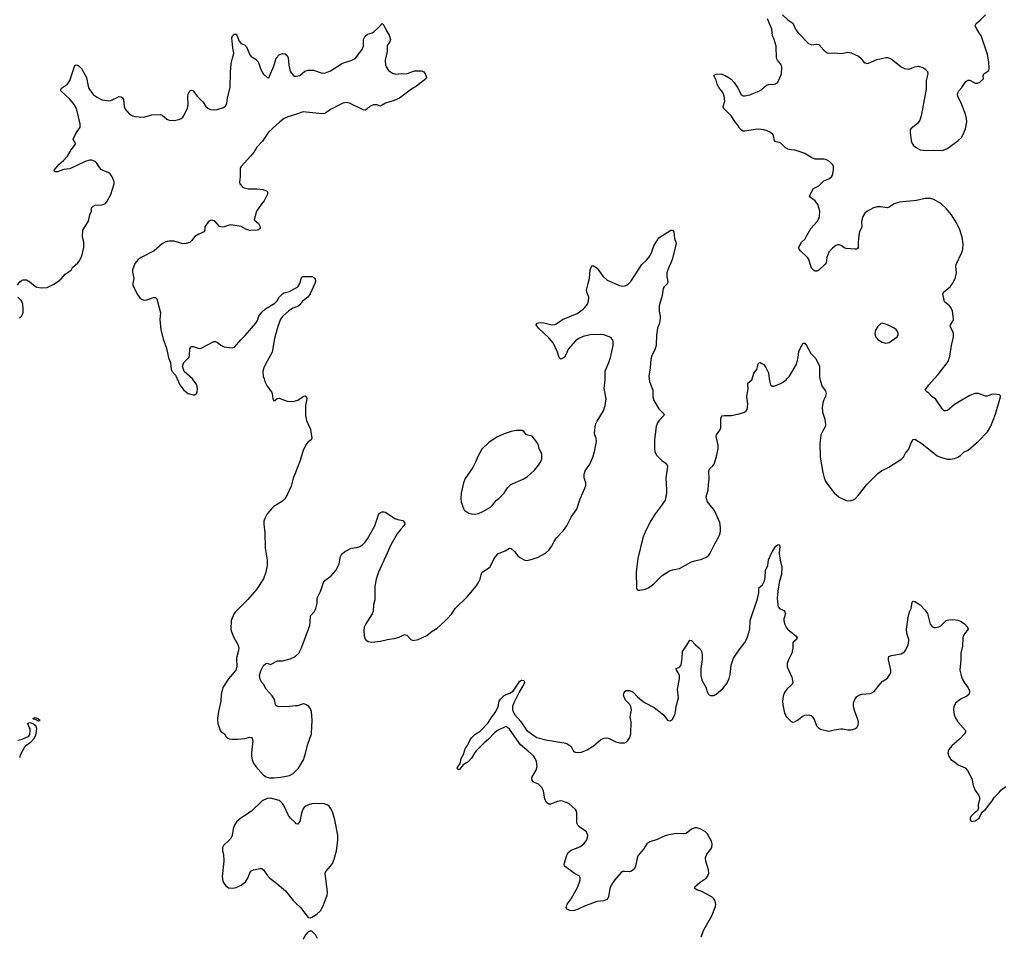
# Model space of a CAD drawing. Header units: inches. Extents: x 1839294 to 1929364, y 762242 to 909984.
# Tile 8 of 76: x 1866791 to 1878251, y 783515 to 794179. Entities that reach past the tile are written whole.
import ezdxf

# ---------------------------------------------------------------- set-up
doc = ezdxf.new("R2010")
doc.units = ezdxf.units.IN
doc.header["$MEASUREMENT"] = 0
for name, color, linetype in [('B8768', 7, 'Continuous'), ('B8769', 7, 'Continuous'), ('B8778', 7, 'Continuous'), ('B8779', 7, 'Continuous')]:
    doc.layers.add(name, color=color, linetype=linetype)

msp = doc.modelspace()

# ---------------------------------------------------------------- linework, layer by layer
at = {"layer": 'B8768', "color": 6}
for points, elevation in [([(1868624, 790000), (1868656, 789930), (1868702, 789870), (1868750, 789831), (1868810, 789813), (1868830, 789815), (1868849, 789830), (1868857, 789850), (1868860, 789890), (1868852, 789930), (1868811, 789990), (1868801, 790000)], 700), ([(1869635, 790000), (1869644, 789970), (1869670, 789915), (1869720, 789850), (1869731, 789830), (1869738, 789770), (1869750, 789746), (1869761, 789750), (1869788, 789772), (1869810, 789776), (1869902, 789742), (1869970, 789738), (1870000, 789746)], 700), ([(1870000, 788911), (1869974, 788846), (1869950, 788752), (1869905, 788650), (1869875, 788605), (1869850, 788577), (1869750, 788514), (1869723, 788490), (1869673, 788430), (1869640, 788370), (1869634, 788346), (1869632, 788310), (1869644, 788210), (1869646, 788030), (1869661, 787961), (1869671, 787890), (1869670, 787830), (1869657, 787750), (1869627, 787673), (1869547, 787550), (1869447, 787433), (1869303, 787290), (1869288, 787270), (1869254, 787190), (1869248, 787090), (1869251, 787070), (1869282, 786990), (1869329, 786909), (1869340, 786870), (1869339, 786841), (1869316, 786750), (1869319, 786650), (1869306, 786610), (1869221, 786510), (1869156, 786410), (1869136, 786330), (1869131, 786250), (1869105, 786130), (1869093, 786050), (1869092, 786030), (1869098, 785990), (1869124, 785910), (1869136, 785896), (1869175, 785870), (1869195, 785835), (1869210, 785822), (1869230, 785814), (1869269, 785809), (1869329, 785809), (1869410, 785815), (1869470, 785831), (1869490, 785827), (1869498, 785818), (1869504, 785790), (1869487, 785650), (1869488, 785610), (1869495, 785570), (1869511, 785531), (1869539, 785490), (1869630, 785390), (1869659, 785370), (1869699, 785359), (1869750, 785359), (1869830, 785368), (1869930, 785388), (1869972, 785408), (1870000, 785435)], 700), ([(1870000, 786195), (1869930, 786187), (1869810, 786185), (1869790, 786190), (1869778, 786198), (1869770, 786210), (1869755, 786270), (1869730, 786313), (1869659, 786390), (1869630, 786449), (1869610, 786469), (1869590, 786505), (1869583, 786550), (1869598, 786602), (1869630, 786667), (1869650, 786687), (1869672, 786692), (1869710, 786679), (1869790, 786719), (1869850, 786722), (1869938, 786742), (1869990, 786766), (1870000, 786775)], 700), ([(1866770, 785797), (1866819, 785810), (1866897, 785843), (1866910, 785862), (1866913, 785910), (1866911, 785930), (1866900, 785950), (1866886, 785990), (1866890, 785996), (1866910, 786001), (1866950, 785988), (1866972, 785972), (1866979, 785959), (1866987, 785930), (1866976, 785850), (1866950, 785808), (1866917, 785770), (1866861, 785730), (1866846, 785714), (1866800, 785630), (1866790, 785590)], 600), ([(1870000, 784835), (1869942, 784890), (1869921, 784921), (1869870, 785029), (1869850, 785061), (1869830, 785080), (1869810, 785094), (1869710, 785124), (1869670, 785120), (1869613, 785090), (1869489, 784971), (1869364, 784890), (1869314, 784846), (1869290, 784810), (1869274, 784766), (1869262, 784690), (1869247, 784653), (1869219, 784621), (1869176, 784584), (1869163, 784570), (1869152, 784548), (1869150, 784510), (1869161, 784470), (1869167, 784390), (1869148, 784210), (1869157, 784157), (1869170, 784130), (1869190, 784104), (1869221, 784081), (1869270, 784075), (1869310, 784083), (1869370, 784111), (1869418, 784150), (1869446, 784190), (1869470, 784255), (1869484, 784276), (1869511, 784289), (1869590, 784303), (1869610, 784303), (1869630, 784290), (1869670, 784228), (1869702, 784190), (1869765, 784145), (1869884, 784044), (1869972, 783932), (1870000, 783906)], 700)]:
    msp.add_lwpolyline(points, dxfattribs=dict(at, elevation=elevation))
at = {"layer": 'B8768', "color": 6, "elevation": 600}
msp.add_lwpolyline([(1867010, 786019), (1866976, 786036), (1866950, 786043), (1866944, 786050), (1866970, 786062), (1867005, 786050), (1867005, 786045), (1867030, 786029)], close=True, dxfattribs=at)
at = {"layer": 'B8769', "color": 6, "elevation": 700}
for points in [[(1866766, 791090), (1866793, 791130), (1866810, 791144), (1866829, 791151), (1866870, 791151), (1866910, 791130), (1866970, 791079), (1866990, 791068), (1867050, 791058), (1867110, 791065), (1867190, 791102), (1867230, 791129), (1867275, 791165), (1867322, 791218), (1867390, 791267), (1867405, 791295), (1867466, 791350), (1867482, 791370), (1867516, 791430), (1867537, 791530), (1867536, 791590), (1867522, 791650), (1867526, 791730), (1867590, 791835), (1867607, 791910), (1867625, 791950), (1867627, 791990), (1867645, 792010), (1867670, 792020), (1867750, 792024), (1867790, 792042), (1867810, 792066), (1867850, 792145), (1867891, 792271), (1867889, 792291), (1867868, 792350), (1867845, 792385), (1867822, 792402), (1867750, 792430), (1867738, 792438), (1867713, 792470), (1867690, 792511), (1867670, 792530), (1867630, 792544), (1867605, 792545), (1867553, 792530), (1867375, 792445), (1867304, 792436), (1867230, 792410), (1867208, 792408), (1867195, 792415), (1867194, 792430), (1867250, 792497), (1867300, 792540), (1867348, 792592), (1867390, 792666), (1867439, 792730), (1867435, 792750), (1867424, 792764), (1867414, 792790), (1867445, 792855), (1867493, 792930), (1867493, 792967), (1867456, 793130), (1867430, 793190), (1867375, 793255), (1867271, 793350), (1867271, 793370), (1867288, 793390), (1867348, 793430), (1867376, 793470), (1867432, 793648), (1867450, 793653), (1867470, 793646), (1867510, 793610), (1867567, 793507), (1867586, 793406), (1867597, 793377), (1867645, 793310), (1867690, 793277), (1867750, 793248), (1867830, 793236), (1867850, 793239), (1867950, 793284), (1867970, 793283), (1867989, 793269), (1867998, 793250), (1868006, 793170), (1868019, 793139), (1868070, 793082), (1868102, 793062), (1868132, 793052), (1868230, 793044), (1868330, 793073), (1868430, 793075), (1868450, 793067), (1868503, 793023), (1868529, 793011), (1868590, 793008), (1868643, 793017), (1868670, 793028), (1868690, 793045), (1868710, 793078), (1868744, 793150), (1868753, 793187), (1868747, 793290), (1868750, 793311), (1868770, 793351), (1868790, 793359), (1868810, 793351), (1868857, 793290), (1868924, 793224), (1868959, 793170), (1868982, 793150), (1869010, 793134), (1869050, 793129), (1869090, 793134), (1869164, 793156), (1869185, 793175), (1869200, 793210), (1869210, 793270), (1869241, 793390), (1869245, 793570), (1869253, 793670), (1869267, 793733), (1869281, 793770), (1869283, 793790), (1869271, 793850), (1869261, 793970), (1869267, 793993), (1869289, 794011), (1869310, 794010), (1869319, 793999), (1869347, 793930), (1869370, 793902), (1869407, 793887), (1869430, 793864), (1869470, 793771), (1869483, 793750), (1869530, 793725), (1869566, 793690), (1869576, 793670), (1869593, 793610), (1869612, 793570), (1869626, 793550), (1869670, 793508), (1869690, 793503), (1869699, 793521), (1869750, 793637), (1869776, 793730), (1869810, 793770), (1869850, 793787), (1869881, 793781), (1869902, 793762), (1869915, 793735), (1869922, 793650), (1869939, 793579), (1869950, 793560), (1869975, 793535), (1869990, 793524), (1870000, 793522)], [(1870000, 793078), (1869910, 793049), (1869870, 793029), (1869818, 792990), (1869685, 792870), (1869615, 792765), (1869550, 792698), (1869518, 792642), (1869478, 792590), (1869367, 792470), (1869355, 792450), (1869357, 792350), (1869348, 792290), (1869354, 792270), (1869379, 792239), (1869404, 792224), (1869450, 792213), (1869550, 792213), (1869624, 792204), (1869665, 792190), (1869675, 792175), (1869674, 792150), (1869638, 792070), (1869600, 792030), (1869548, 791952), (1869518, 791850), (1869570, 791807), (1869590, 791770), (1869590, 791750), (1869570, 791733), (1869556, 791730), (1869470, 791727), (1869423, 791743), (1869370, 791775), (1869250, 791791), (1869230, 791788), (1869172, 791768), (1869146, 791766), (1869115, 791775), (1869070, 791828), (1869050, 791840), (1869030, 791846), (1869010, 791843), (1868990, 791830), (1868947, 791770), (1868946, 791730), (1868937, 791710), (1868876, 791684), (1868830, 791657), (1868792, 791608), (1868771, 791589), (1868730, 791576), (1868690, 791573), (1868590, 791603), (1868530, 791604), (1868490, 791596), (1868450, 791571), (1868356, 791490), (1868206, 791414), (1868168, 791390), (1868130, 791343), (1868103, 791270), (1868103, 791243), (1868118, 791170), (1868107, 791110), (1868108, 791090), (1868153, 790993), (1868190, 790945), (1868208, 790928), (1868236, 790916), (1868270, 790920), (1868350, 790948), (1868370, 790949), (1868388, 790930), (1868428, 790770), (1868421, 790690), (1868432, 790570), (1868464, 790450), (1868499, 790359), (1868524, 790244), (1868545, 790190), (1868554, 790110), (1868563, 790090), (1868603, 790043), (1868624, 790000)], [(1866790, 790707), (1866810, 790730), (1866830, 790770), (1866833, 790810), (1866827, 790870), (1866811, 790910), (1866770, 790951)], [(1868801, 790000), (1868707, 790087), (1868684, 790150), (1868702, 790190), (1868758, 790250), (1868767, 790273), (1868770, 790350), (1868782, 790370), (1868790, 790376), (1868810, 790377), (1868870, 790357), (1868890, 790353), (1868904, 790356), (1869050, 790435), (1869070, 790435), (1869090, 790428), (1869130, 790394), (1869170, 790375), (1869263, 790363), (1869290, 790371), (1869364, 790456), (1869415, 790505), (1869541, 790650), (1869559, 790681), (1869574, 790730), (1869607, 790773), (1869650, 790814), (1869760, 790880), (1869787, 790910), (1869812, 790950), (1869850, 790989), (1869870, 791000), (1869930, 791016), (1870000, 791056)], [(1870000, 790833), (1869970, 790823), (1869920, 790790), (1869855, 790730), (1869826, 790694), (1869795, 790610), (1869758, 790470), (1869731, 790310), (1869650, 790171), (1869631, 790129), (1869621, 790090), (1869626, 790030), (1869635, 790000)]]:
    msp.add_lwpolyline(points, dxfattribs=at)
at = {"layer": 'B8778', "color": 6}
for points, elevation in [([(1870000, 786775), (1870039, 786810), (1870071, 786870), (1870166, 787130), (1870173, 787170), (1870177, 787243), (1870220, 787290), (1870238, 787330), (1870252, 787390), (1870254, 787450), (1870292, 787528), (1870327, 787633), (1870344, 787656), (1870417, 787710), (1870469, 787770), (1870510, 787850), (1870525, 787935), (1870531, 787950), (1870549, 787970), (1870572, 787988), (1870650, 788030), (1870710, 788038), (1870750, 788052), (1870785, 788075), (1870810, 788102), (1870839, 788141), (1870926, 788290), (1870970, 788430), (1870990, 788446), (1871010, 788453), (1871030, 788454), (1871050, 788449), (1871157, 788377), (1871190, 788363), (1871250, 788354), (1871270, 788331), (1871272, 788310), (1871262, 788290), (1871227, 788253), (1871183, 788197), (1871111, 788070), (1871069, 787971), (1870966, 787750), (1870940, 787670), (1870925, 787590), (1870925, 787430), (1870910, 787370), (1870903, 787297), (1870892, 787268), (1870820, 787150), (1870802, 787110), (1870795, 787070), (1870799, 787010), (1870813, 786973), (1870846, 786946), (1870890, 786936), (1870990, 786948), (1871070, 786969), (1871170, 786982), (1871206, 786994), (1871270, 787027), (1871298, 787018), (1871345, 786970), (1871370, 786957), (1871430, 786967), (1871530, 787014), (1871590, 787064), (1871650, 787102), (1871685, 787130), (1871760, 787200), (1871815, 787265), (1871859, 787330), (1872004, 787470), (1872103, 787590), (1872130, 787630), (1872151, 787670), (1872164, 787736), (1872175, 787750), (1872236, 787790), (1872265, 787815), (1872314, 787910), (1872356, 787964), (1872370, 787972), (1872442, 787998), (1872490, 788032), (1872510, 788027), (1872550, 787994), (1872590, 787940), (1872610, 787923), (1872670, 787892), (1872690, 787889), (1872730, 787894), (1872817, 787923), (1872910, 787973), (1872950, 788007), (1872982, 788050), (1873012, 788110), (1873039, 788150), (1873122, 788238), (1873160, 788290), (1873211, 788390), (1873275, 788485), (1873314, 788606), (1873369, 788730), (1873379, 788761), (1873380, 788790), (1873360, 788850), (1873360, 788890), (1873374, 788930), (1873428, 789010), (1873462, 789090), (1873481, 789150), (1873503, 789270), (1873499, 789310), (1873483, 789350), (1873481, 789370), (1873494, 789470), (1873510, 789510), (1873585, 789630), (1873605, 789690), (1873616, 789770), (1873594, 789890), (1873605, 789990), (1873605, 790000)], 700), ([(1874117, 790000), (1874120, 789970), (1874161, 789870), (1874159, 789790), (1874170, 789750), (1874230, 789650), (1874274, 789610), (1874290, 789590), (1874285, 789570), (1874230, 789514), (1874213, 789490), (1874198, 789450), (1874179, 789290), (1874178, 789190), (1874184, 789150), (1874208, 789108), (1874266, 789050), (1874315, 789015), (1874329, 788990), (1874328, 788950), (1874312, 788848), (1874320, 788710), (1874318, 788670), (1874302, 788590), (1874250, 788512), (1874180, 788420), (1874136, 788350), (1874074, 788230), (1874045, 788150), (1873984, 787910), (1873965, 787750), (1873969, 787569), (1873977, 787550), (1873990, 787542), (1874010, 787541), (1874070, 787553), (1874111, 787569), (1874170, 787615), (1874269, 787711), (1874353, 787767), (1874390, 787780), (1874470, 787796), (1874610, 787871), (1874650, 787885), (1874730, 787902), (1874790, 787930), (1874811, 787949), (1874828, 787972), (1874886, 788090), (1874922, 788150), (1874940, 788190), (1874949, 788230), (1874949, 788270), (1874938, 788330), (1874879, 788470), (1874810, 788550), (1874798, 788570), (1874783, 788610), (1874781, 788630), (1874802, 788710), (1874806, 788770), (1874816, 788830), (1874811, 788930), (1874824, 788956), (1874860, 788990), (1874875, 789010), (1874902, 789098), (1874921, 789190), (1874922, 789230), (1874897, 789330), (1874900, 789350), (1874938, 789402), (1874952, 789430), (1874952, 789530), (1874955, 789550), (1874967, 789570), (1874990, 789576), (1875070, 789573), (1875166, 789594), (1875225, 789615), (1875246, 789630), (1875256, 789644), (1875262, 789670), (1875264, 789710), (1875254, 789790), (1875271, 789890), (1875264, 789930), (1875265, 789950), (1875313, 789990), (1875316, 790000)], 700), ([(1875515, 790000), (1875521, 789961), (1875530, 789931), (1875550, 789915), (1875570, 789915), (1875630, 789937), (1875670, 789959), (1875710, 789989), (1875720, 790000)], 700), ([(1876104, 790000), (1876107, 789987), (1876132, 789912), (1876170, 789860), (1876176, 789830), (1876170, 789798), (1876142, 789738), (1876130, 789670), (1876135, 789615), (1876163, 789530), (1876171, 789470), (1876168, 789450), (1876133, 789390), (1876117, 789350), (1876102, 789250), (1876108, 789090), (1876137, 788910), (1876153, 788850), (1876170, 788812), (1876211, 788750), (1876270, 788675), (1876330, 788623), (1876410, 788586), (1876458, 788582), (1876490, 788592), (1876514, 788606), (1876550, 788643), (1876650, 788770), (1876779, 788901), (1876822, 788930), (1876907, 788973), (1877059, 789070), (1877077, 789090), (1877102, 789138), (1877139, 789181), (1877164, 789250), (1877190, 789294), (1877210, 789300), (1877290, 789250), (1877470, 789106), (1877530, 789080), (1877590, 789066), (1877626, 789066), (1877670, 789074), (1877710, 789089), (1877741, 789110), (1877782, 789150), (1877830, 789172), (1877950, 789276), (1878054, 789386), (1878092, 789450), (1878148, 789590), (1878207, 789790), (1878205, 789805), (1878195, 789815), (1878130, 789823), (1878102, 789818), (1878050, 789800), (1878030, 789801), (1877952, 789832), (1877909, 789831), (1877850, 789808), (1877710, 789727), (1877670, 789702), (1877610, 789647), (1877590, 789633), (1877567, 789627), (1877550, 789630), (1877530, 789648), (1877450, 789768), (1877410, 789790), (1877373, 789833), (1877347, 789850), (1877330, 789870), (1877372, 789930), (1877436, 790000)], 700), ([(1870000, 789746), (1870030, 789754), (1870090, 789797), (1870110, 789803), (1870130, 789791), (1870132, 789770), (1870119, 789690), (1870116, 789570), (1870130, 789518), (1870174, 789410), (1870190, 789310), (1870183, 789290), (1870150, 789267), (1870130, 789245), (1870092, 789170), (1870057, 789050), (1870000, 788911)], 700), ([(1874722, 783510), (1874754, 783590), (1874846, 783754), (1874890, 783863), (1874893, 783890), (1874883, 783930), (1874870, 783953), (1874852, 783970), (1874730, 784035), (1874670, 784056), (1874650, 784070), (1874650, 784090), (1874710, 784147), (1874780, 784190), (1874797, 784210), (1874805, 784230), (1874811, 784250), (1874809, 784290), (1874778, 784390), (1874773, 784430), (1874788, 784472), (1874836, 784530), (1874845, 784550), (1874852, 784590), (1874844, 784624), (1874792, 784710), (1874771, 784731), (1874710, 784764), (1874670, 784776), (1874650, 784776), (1874610, 784761), (1874549, 784711), (1874514, 784706), (1874430, 784713), (1874330, 784692), (1874290, 784680), (1874210, 784640), (1874126, 784614), (1874090, 784590), (1874050, 784530), (1873986, 784450), (1873976, 784424), (1873958, 784330), (1873949, 784310), (1873931, 784289), (1873910, 784273), (1873890, 784267), (1873830, 784271), (1873810, 784268), (1873790, 784257), (1873714, 784170), (1873676, 784110), (1873658, 784070), (1873645, 783975), (1873630, 783945), (1873590, 783927), (1873510, 783921), (1873374, 783870), (1873291, 783830), (1873250, 783816), (1873230, 783813), (1873194, 783814), (1873157, 783830), (1873152, 783852), (1873163, 783890), (1873210, 783950), (1873287, 784090), (1873314, 784170), (1873315, 784190), (1873310, 784210), (1873299, 784219), (1873244, 784250), (1873132, 784330), (1873126, 784350), (1873130, 784370), (1873159, 784461), (1873173, 784490), (1873210, 784519), (1873310, 784558), (1873357, 784590), (1873388, 784630), (1873396, 784650), (1873402, 784690), (1873387, 784730), (1873310, 784785), (1873285, 784810), (1873276, 784830), (1873274, 784850), (1873277, 784950), (1873272, 784970), (1873258, 784990), (1873181, 785061), (1873110, 785087), (1873090, 785090), (1873050, 785085), (1872970, 785052), (1872950, 785051), (1872927, 785067), (1872903, 785110), (1872887, 785207), (1872866, 785246), (1872830, 785285), (1872770, 785310), (1872754, 785330), (1872751, 785350), (1872757, 785370), (1872803, 785450), (1872814, 785490), (1872806, 785550), (1872788, 785590), (1872773, 785610), (1872710, 785670), (1872621, 785741), (1872490, 785924), (1872470, 785945), (1872450, 785956), (1872350, 785910), (1872317, 785883), (1872248, 785810), (1872195, 785765), (1872105, 785675), (1872087, 785653), (1872050, 785586), (1872010, 785544), (1871951, 785509), (1871910, 785455), (1871890, 785455), (1871884, 785470), (1871890, 785491), (1871918, 785522), (1871930, 785583), (1871962, 785638), (1871973, 785690), (1871982, 785710), (1872003, 785737), (1872030, 785794), (1872050, 785825), (1872090, 785863), (1872150, 785903), (1872243, 785997), (1872286, 786070), (1872310, 786096), (1872331, 786130), (1872361, 786190), (1872373, 786250), (1872386, 786274), (1872430, 786318), (1872451, 786329), (1872497, 786343), (1872533, 786367), (1872610, 786485), (1872630, 786497), (1872637, 786497), (1872654, 786490), (1872662, 786482), (1872665, 786470), (1872659, 786450), (1872604, 786356), (1872541, 786230), (1872528, 786190), (1872528, 786152), (1872542, 786110), (1872554, 786090), (1872620, 786020), (1872690, 785915), (1872774, 785850), (1872810, 785830), (1872930, 785797), (1872990, 785791), (1873050, 785777), (1873127, 785767), (1873159, 785759), (1873210, 785722), (1873237, 785670), (1873250, 785660), (1873270, 785653), (1873330, 785659), (1873396, 785684), (1873469, 785731), (1873550, 785802), (1873590, 785822), (1873623, 785823), (1873650, 785817), (1873730, 785777), (1873774, 785766), (1873830, 785765), (1873850, 785775), (1873870, 785793), (1873893, 785830), (1873904, 785870), (1873908, 786010), (1873896, 786070), (1873912, 786150), (1873905, 786190), (1873893, 786213), (1873841, 786261), (1873821, 786310), (1873818, 786330), (1873825, 786350), (1873835, 786365), (1873850, 786376), (1873890, 786376), (1873930, 786357), (1873981, 786301), (1874030, 786260), (1874070, 786230), (1874176, 786176), (1874266, 786106), (1874287, 786087), (1874330, 786031), (1874350, 786023), (1874370, 786025), (1874390, 786041), (1874415, 786090), (1874425, 786130), (1874431, 786190), (1874457, 786290), (1874446, 786390), (1874470, 786510), (1874472, 786550), (1874463, 786570), (1874434, 786610), (1874430, 786630), (1874470, 786648), (1874489, 786671), (1874501, 786750), (1874507, 786830), (1874557, 786903), (1874590, 786962), (1874610, 786957), (1874651, 786910), (1874710, 786858), (1874727, 786830), (1874735, 786790), (1874734, 786734), (1874720, 786630), (1874717, 786550), (1874730, 786497), (1874775, 786415), (1874797, 786350), (1874809, 786329), (1874830, 786318), (1874850, 786316), (1874870, 786318), (1874893, 786327), (1874977, 786403), (1875023, 786457), (1875047, 786513), (1875058, 786562), (1875071, 786670), (1875097, 786750), (1875165, 786850), (1875230, 786932), (1875250, 786967), (1875267, 787010), (1875289, 787090), (1875291, 787190), (1875379, 787441), (1875393, 787510), (1875393, 787570), (1875435, 787605), (1875459, 787650), (1875469, 787690), (1875471, 787770), (1875497, 787830), (1875505, 787895), (1875550, 787990), (1875590, 788053), (1875610, 788071), (1875630, 788074), (1875636, 788050), (1875631, 787970), (1875643, 787890), (1875661, 787810), (1875656, 787730), (1875630, 787630), (1875613, 787530), (1875608, 787448), (1875613, 787370), (1875620, 787350), (1875634, 787330), (1875684, 787304), (1875698, 787290), (1875702, 787270), (1875686, 787210), (1875685, 787190), (1875693, 787150), (1875710, 787112), (1875729, 787090), (1875826, 787010), (1875840, 786990), (1875832, 786970), (1875798, 786942), (1875790, 786930), (1875789, 786869), (1875778, 786810), (1875737, 786730), (1875723, 786690), (1875724, 786650), (1875776, 786530), (1875788, 786470), (1875781, 786450), (1875770, 786436), (1875720, 786390), (1875691, 786350), (1875678, 786310), (1875669, 786250), (1875671, 786210), (1875693, 786110), (1875715, 786070), (1875750, 786032), (1875770, 786016), (1875790, 786008), (1875810, 786012), (1875844, 786030), (1875910, 786082), (1875930, 786089), (1875970, 786092), (1876003, 786083), (1876018, 786070), (1876042, 786030), (1876064, 785964), (1876083, 785943), (1876110, 785927), (1876210, 785903), (1876270, 785919), (1876349, 785929), (1876370, 785929), (1876430, 785916), (1876470, 785917), (1876510, 785929), (1876534, 785946), (1876550, 785970), (1876552, 786010), (1876543, 786050), (1876509, 786130), (1876494, 786190), (1876495, 786230), (1876510, 786270), (1876535, 786305), (1876570, 786325), (1876591, 786331), (1876690, 786339), (1876710, 786346), (1876737, 786363), (1876810, 786458), (1876830, 786478), (1876890, 786520), (1876920, 786560), (1876928, 786590), (1876928, 786612), (1876904, 786730), (1876902, 786750), (1876908, 786772), (1876937, 786783), (1877050, 786800), (1877090, 786826), (1877106, 786850), (1877130, 786907), (1877141, 786950), (1877140, 786970), (1877117, 787037), (1877111, 787090), (1877130, 787226), (1877149, 787290), (1877167, 787330), (1877177, 787403), (1877190, 787416), (1877210, 787412), (1877270, 787370), (1877331, 787310), (1877355, 787270), (1877388, 787148), (1877415, 787115), (1877430, 787109), (1877450, 787108), (1877490, 787116), (1877510, 787128), (1877572, 787188), (1877604, 787196), (1877650, 787200), (1877712, 787192), (1877750, 787178), (1877787, 787150), (1877824, 787110), (1877828, 787090), (1877786, 787034), (1877768, 786990), (1877765, 786890), (1877746, 786810), (1877746, 786730), (1877732, 786612), (1877748, 786548), (1877762, 786510), (1877786, 786466), (1877830, 786406), (1877846, 786370), (1877847, 786350), (1877837, 786330), (1877814, 786310), (1877750, 786279), (1877686, 786230), (1877663, 786190), (1877658, 786150), (1877668, 786090), (1877690, 786043), (1877711, 786010), (1877799, 785910), (1877798, 785890), (1877788, 785870), (1877730, 785810), (1877638, 785730), (1877606, 785690), (1877596, 785670), (1877593, 785650), (1877604, 785610), (1877630, 785571), (1877670, 785545), (1877713, 785510), (1877794, 785474), (1877824, 785444), (1877874, 785350), (1877890, 785271), (1877912, 785212), (1877950, 785161), (1877963, 785130), (1877962, 785110), (1877945, 785045), (1877945, 785025), (1877952, 785008), (1877934, 784970), (1877902, 784950), (1877862, 784910), (1877852, 784890), (1877852, 784870), (1877860, 784860), (1877870, 784852), (1877910, 784858), (1877958, 784890), (1877980, 784940), (1877996, 784964), (1878030, 784992), (1878110, 785090), (1878132, 785130), (1878190, 785188), (1878210, 785215), (1878270, 785259)], 600), ([(1870000, 785435), (1870035, 785470), (1870093, 785570), (1870114, 785630), (1870146, 785750), (1870189, 785870), (1870196, 786030), (1870187, 786130), (1870172, 786170), (1870157, 786190), (1870130, 786210), (1870110, 786217), (1870090, 786220), (1870030, 786198), (1870000, 786195)], 700), ([(1870000, 783906), (1870058, 783850), (1870150, 783736), (1870170, 783731), (1870190, 783739), (1870250, 783773), (1870290, 783811), (1870321, 783870), (1870359, 783961), (1870369, 783991), (1870373, 784030), (1870348, 784250), (1870354, 784270), (1870410, 784330), (1870430, 784363), (1870450, 784413), (1870478, 784510), (1870494, 784630), (1870493, 784693), (1870460, 784870), (1870430, 784963), (1870410, 785007), (1870391, 785031), (1870370, 785044), (1870336, 785056), (1870230, 785061), (1870190, 785057), (1870154, 785046), (1870110, 785024), (1870090, 785001), (1870070, 784949), (1870050, 784850), (1870030, 784821), (1870010, 784825), (1870000, 784835)], 700), ([(1870257, 783490), (1870236, 783530), (1870190, 783576), (1870170, 783577), (1870150, 783569), (1870140, 783560), (1870110, 783521), (1870090, 783479)], 700)]:
    msp.add_lwpolyline(points, dxfattribs=dict(at, elevation=elevation))
at = {"layer": 'B8778', "color": 6, "elevation": 800}
msp.add_lwpolyline([(1872570, 789399), (1872510, 789389), (1872430, 789363), (1872353, 789327), (1872256, 789264), (1872170, 789183), (1872123, 789097), (1872096, 789030), (1872064, 788970), (1871977, 788843), (1871956, 788790), (1871929, 788670), (1871925, 788610), (1871929, 788569), (1871943, 788523), (1871962, 788482), (1871970, 788470), (1872020, 788440), (1872050, 788429), (1872090, 788426), (1872130, 788436), (1872183, 788457), (1872270, 788508), (1872293, 788530), (1872335, 788585), (1872369, 788610), (1872428, 788670), (1872470, 788731), (1872506, 788770), (1872650, 788834), (1872698, 788862), (1872782, 788938), (1872830, 788996), (1872852, 789030), (1872866, 789070), (1872869, 789090), (1872866, 789126), (1872838, 789190), (1872822, 789250), (1872755, 789335), (1872689, 789349), (1872658, 789390), (1872638, 789398)], close=True, dxfattribs=at)
at = {"layer": 'B8779', "color": 6, "elevation": 700}
for points in [[(1877436, 790000), (1877482, 790050), (1877530, 790118), (1877575, 790170), (1877596, 790204), (1877617, 790263), (1877636, 790390), (1877659, 790490), (1877660, 790530), (1877653, 790550), (1877620, 790610), (1877626, 790630), (1877652, 790670), (1877658, 790690), (1877657, 790730), (1877646, 790790), (1877628, 790830), (1877613, 790850), (1877555, 790895), (1877536, 790990), (1877547, 791013), (1877619, 791070), (1877649, 791110), (1877679, 791170), (1877693, 791230), (1877686, 791310), (1877689, 791330), (1877756, 791470), (1877767, 791510), (1877773, 791570), (1877760, 791650), (1877733, 791733), (1877695, 791815), (1877635, 791910), (1877579, 791979), (1877510, 792041), (1877430, 792088), (1877390, 792099), (1877330, 792098), (1877230, 792077), (1877030, 792058), (1876970, 792038), (1876910, 791998), (1876890, 791992), (1876810, 792003), (1876770, 792001), (1876730, 791991), (1876650, 791948), (1876629, 791930), (1876603, 791890), (1876590, 791830), (1876591, 791770), (1876566, 791710), (1876557, 791670), (1876550, 791590), (1876551, 791530), (1876543, 791517), (1876530, 791510), (1876511, 791509), (1876410, 791517), (1876385, 791525), (1876350, 791552), (1876330, 791560), (1876310, 791561), (1876290, 791554), (1876250, 791523), (1876210, 791476), (1876186, 791414), (1876179, 791350), (1876166, 791334), (1876090, 791266), (1876070, 791254), (1876050, 791253), (1876030, 791264), (1876007, 791290), (1875974, 791390), (1875963, 791410), (1875878, 791490), (1875863, 791510), (1875861, 791530), (1875867, 791550), (1875890, 791590), (1875933, 791630), (1875951, 791670), (1875999, 791750), (1876071, 791830), (1876090, 791865), (1876098, 791890), (1876103, 791950), (1876080, 792030), (1876051, 792070), (1875993, 792110), (1875983, 792130), (1876030, 792217), (1876093, 792247), (1876150, 792306), (1876210, 792328), (1876240, 792350), (1876252, 792370), (1876263, 792430), (1876262, 792470), (1876253, 792490), (1876217, 792530), (1876173, 792553), (1876150, 792558), (1876050, 792557), (1876010, 792574), (1875930, 792621), (1875850, 792651), (1875810, 792661), (1875770, 792664), (1875730, 792673), (1875703, 792690), (1875650, 792741), (1875630, 792751), (1875590, 792757), (1875582, 792762), (1875574, 792774), (1875570, 792812), (1875559, 792839), (1875530, 792867), (1875490, 792887), (1875450, 792898), (1875390, 792904), (1875350, 792902), (1875230, 792881), (1875210, 792881), (1875190, 792893), (1875170, 792917), (1875150, 792953), (1875114, 792994), (1875070, 793062), (1874983, 793150), (1874980, 793170), (1874997, 793230), (1874991, 793291), (1874973, 793333), (1874927, 793390), (1874910, 793430), (1874897, 793477), (1874868, 793530), (1874895, 793545), (1874950, 793549), (1875003, 793530), (1875050, 793504), (1875070, 793488), (1875105, 793450), (1875146, 793390), (1875188, 793308), (1875210, 793295), (1875230, 793294), (1875290, 793305), (1875402, 793350), (1875430, 793368), (1875461, 793399), (1875484, 793416), (1875510, 793424), (1875570, 793428), (1875587, 793433), (1875610, 793449), (1875626, 793474), (1875658, 793550), (1875660, 793630), (1875650, 793660), (1875609, 793710), (1875598, 793730), (1875594, 793870), (1875573, 793950), (1875554, 793994), (1875544, 794070), (1875495, 794190)], [(1875670, 794235), (1875730, 794179), (1875790, 794138), (1875821, 794070), (1875847, 794030), (1875970, 793901), (1876010, 793886), (1876070, 793895), (1876090, 793891), (1876150, 793826), (1876190, 793792), (1876208, 793788), (1876273, 793793), (1876350, 793786), (1876430, 793800), (1876470, 793792), (1876553, 793753), (1876580, 793730), (1876613, 793690), (1876630, 793676), (1876650, 793670), (1876670, 793672), (1876765, 793715), (1876870, 793738), (1876890, 793738), (1876913, 793733), (1876950, 793714), (1877050, 793630), (1877090, 793612), (1877130, 793605), (1877150, 793607), (1877208, 793632), (1877250, 793637), (1877303, 793623), (1877327, 793607), (1877355, 793575), (1877360, 793550), (1877340, 793470), (1877340, 793370), (1877335, 793330), (1877281, 793059), (1877267, 793010), (1877245, 792975), (1877164, 792910), (1877155, 792890), (1877154, 792870), (1877168, 792770), (1877178, 792738), (1877194, 792714), (1877215, 792695), (1877270, 792667), (1877350, 792657), (1877430, 792662), (1877530, 792657), (1877583, 792677), (1877710, 792770), (1877751, 792809), (1877766, 792834), (1877798, 792910), (1877814, 792990), (1877811, 793030), (1877799, 793079), (1877750, 793208), (1877709, 793290), (1877706, 793310), (1877709, 793330), (1877720, 793350), (1877756, 793390), (1877801, 793459), (1877830, 793477), (1877850, 793475), (1877910, 793442), (1877939, 793441), (1877967, 793453), (1878009, 793490), (1878006, 793530), (1878013, 793550), (1878059, 793581), (1878069, 793590), (1878074, 793606), (1878070, 793690), (1878056, 793776), (1877998, 793950), (1877980, 793990), (1877929, 794070), (1877913, 794110), (1877924, 794136), (1877970, 794173), (1878030, 794235)], [(1870000, 793522), (1870010, 793521), (1870050, 793530), (1870110, 793580), (1870148, 793592), (1870211, 793591), (1870310, 793556), (1870350, 793561), (1870410, 793586), (1870535, 793665), (1870570, 793681), (1870650, 793703), (1870681, 793719), (1870703, 793737), (1870781, 793839), (1870791, 793870), (1870792, 793950), (1870810, 793987), (1870839, 794010), (1870892, 794028), (1870917, 794043), (1870961, 794079), (1871010, 794135), (1871030, 794114), (1871060, 794050), (1871090, 794001), (1871105, 793950), (1871098, 793922), (1871076, 793890), (1871069, 793870), (1871066, 793810), (1871046, 793710), (1871050, 793650), (1871057, 793630), (1871084, 793590), (1871130, 793556), (1871170, 793547), (1871230, 793552), (1871290, 793550), (1871390, 793585), (1871465, 793585), (1871493, 793573), (1871510, 793551), (1871527, 793510), (1871516, 793490), (1871410, 793404), (1871350, 793371), (1871210, 793266), (1871150, 793238), (1871050, 793210), (1870990, 793175), (1870950, 793188), (1870910, 793187), (1870868, 793172), (1870830, 793139), (1870810, 793128), (1870790, 793131), (1870630, 793208), (1870590, 793215), (1870573, 793213), (1870550, 793207), (1870410, 793135), (1870350, 793093), (1870330, 793085), (1870273, 793087), (1870090, 793108), (1870000, 793078)], [(1873605, 790000), (1873604, 790090), (1873647, 790190), (1873667, 790250), (1873697, 790390), (1873699, 790430), (1873690, 790460), (1873670, 790481), (1873590, 790514), (1873550, 790517), (1873432, 790512), (1873350, 790495), (1873297, 790470), (1873258, 790442), (1873175, 790345), (1873150, 790286), (1873130, 790254), (1873110, 790237), (1873090, 790230), (1873070, 790249), (1873052, 790310), (1872999, 790419), (1872953, 790473), (1872831, 790590), (1872803, 790630), (1872810, 790650), (1872850, 790656), (1872890, 790653), (1872970, 790632), (1873010, 790631), (1873030, 790636), (1873110, 790691), (1873278, 790762), (1873349, 790810), (1873369, 790830), (1873399, 790870), (1873411, 790909), (1873413, 790950), (1873391, 791010), (1873387, 791033), (1873409, 791110), (1873421, 791170), (1873429, 791271), (1873450, 791316), (1873470, 791316), (1873510, 791289), (1873576, 791196), (1873630, 791147), (1873770, 791085), (1873810, 791078), (1873837, 791083), (1873870, 791100), (1873905, 791135), (1874030, 791333), (1874090, 791387), (1874125, 791430), (1874150, 791480), (1874173, 791550), (1874230, 791641), (1874370, 791731), (1874390, 791732), (1874404, 791710), (1874412, 791632), (1874428, 791590), (1874431, 791570), (1874386, 791390), (1874371, 791350), (1874341, 791290), (1874324, 791236), (1874321, 791190), (1874333, 791130), (1874329, 791111), (1874290, 791070), (1874279, 791050), (1874268, 790970), (1874235, 790850), (1874232, 790790), (1874245, 790730), (1874244, 790710), (1874237, 790650), (1874216, 790590), (1874204, 790510), (1874199, 790390), (1874188, 790350), (1874147, 790270), (1874135, 790230), (1874129, 790130), (1874113, 790030), (1874117, 790000)], [(1870000, 791056), (1870028, 791072), (1870051, 791110), (1870065, 791170), (1870075, 791185), (1870090, 791192), (1870190, 791190), (1870210, 791185), (1870228, 791168), (1870232, 791132), (1870226, 791110), (1870170, 790990), (1870143, 790950), (1870080, 790900), (1870050, 790860), (1870030, 790842), (1870000, 790833)], [(1875720, 790000), (1875750, 790031), (1875831, 790170), (1875850, 790250), (1875860, 790320), (1875870, 790347), (1875910, 790415), (1875930, 790417), (1875950, 790389), (1875997, 790297), (1876058, 790238), (1876098, 790150), (1876099, 790030), (1876104, 790000)], [(1875316, 790000), (1875335, 790065), (1875369, 790111), (1875387, 790173), (1875394, 790186), (1875410, 790191), (1875430, 790181), (1875450, 790166), (1875474, 790134), (1875505, 790070), (1875515, 790000)]]:
    msp.add_lwpolyline(points, dxfattribs=at)
at = {"layer": 'B8779', "color": 6, "elevation": 800}
msp.add_lwpolyline([(1876830, 790648), (1876810, 790642), (1876778, 790610), (1876752, 790568), (1876743, 790530), (1876752, 790490), (1876778, 790458), (1876830, 790429), (1876870, 790417), (1876890, 790418), (1876910, 790425), (1877003, 790490), (1877014, 790510), (1877015, 790530), (1877008, 790550), (1876993, 790573), (1876970, 790590), (1876890, 790628)], close=True, dxfattribs=at)

doc.saveas('drawing.dxf')
